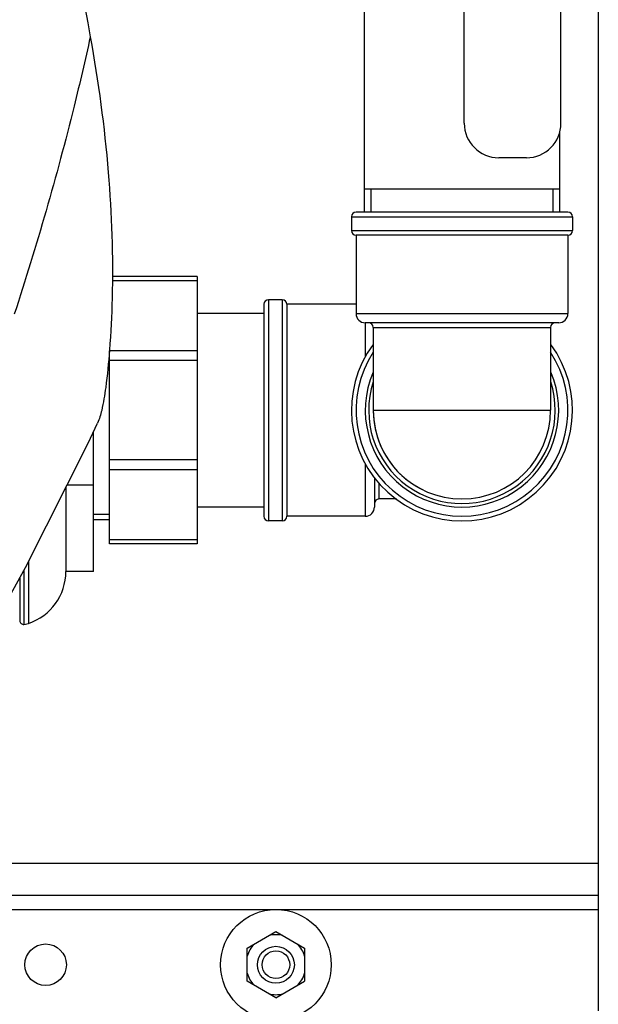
# Model space of a CAD drawing. Header units: millimetres. Extents: x 0 to 4000, y 0 to 3000.
# Tile 57 of 171: x 2181 to 2306, y 332 to 545. Entities that reach past the tile are written whole.
import ezdxf

# ---------------------------------------------------------------- set-up
doc = ezdxf.new("R2010")
doc.units = ezdxf.units.MM
doc.header["$LTSCALE"] = 219.99956
doc.layers.get('0').update_dxf_attribs({"linetype": 'CONTINUOUS'})
doc.layers.add('ASSI', color=7, linetype='CONTINUOUS')

msp = doc.modelspace()

# ---------------------------------------------------------------- linework, layer by layer
at = {"color": 7, "linetype": 'CONTINUOUS'}
for p, q in [((2306.31, 742.9), (2306.31, 330.21)), ((2255.5, 593.54), (2255.5, 503.54)), ((2277.2, 522.84), (2277.2, 590.42)), ((2298.2, 522.84), (2298.2, 590.42)), ((2297.9, 520.74), (2297.9, 503.54)), ((2290.7, 515.34), (2284.7, 515.34)), ((2297.9, 508.54), (2255.5, 508.54)), ((2299.7, 503.54), (2253.7, 503.54)), ((2299.7, 498.54), (2253.7, 498.54)), ((2219.2, 489.54), (2200.8, 489.54)), ((2219.2, 489.54), (2219.2, 431.54)), ((2233.7, 483.54), (2233.7, 437.54)), ((2238.7, 483.54), (2238.7, 437.54)), ((2233.7, 481.54), (2219.2, 481.54)), ((2297.7, 479.54), (2255.7, 479.54)), ((2200.2, 431.54), (2200.2, 473.43)), ((2196.7, 425.54), (2196.7, 455.86)), ((2257.7, 445.95), (2257.7, 439.54)), ((2190.7, 443.76), (2190.7, 425.54)), ((2196.7, 444.29), (2190.97, 444.29)), ((2233.7, 439.54), (2219.2, 439.54)), ((2200.2, 436.79), (2196.7, 436.79)), ((2219.2, 431.54), (2200.2, 431.54)), ((2181.6, 425.76), (2181.6, 414.08)), ((2196.7, 425.54), (2190.7, 425.54)), ((2180.7, 424.14), (2180.7, 414.87)), ((2181.6, 414.08), (2182.58, 414.29)), ((2306.31, 355.21), (2171.58, 355.21)), ((2230.08, 343.81), (2236.31, 347.4)), ((2236.31, 347.4), (2242.53, 343.81)), ((2230.08, 336.62), (2230.08, 343.81)), ((2242.53, 343.81), (2242.53, 336.62)), ((2236.31, 333.02), (2230.08, 336.62)), ((2236.31, 333.02), (2242.53, 336.62))]:
    msp.add_line(p, q, dxfattribs=at)
at = {"color": 2, "linetype": 'CONTINUOUS'}
for p, q in [((2256.95, 508.54), (2256.95, 503.54)), ((2296.45, 508.54), (2296.45, 503.54)), ((2200.2, 437.94), (2196.7, 437.94))]:
    msp.add_line(p, q, dxfattribs=at)
at = {"color": 9, "linetype": 'CONTINUOUS'}
for p, q in [((2252.7, 502.54), (2300.7, 502.54)), ((2252.7, 499.54), (2300.7, 499.54)), ((2219.2, 488.66), (2200.81, 488.66)), ((2234.7, 484.54), (2234.7, 436.54)), ((2237.7, 484.54), (2237.7, 436.54)), ((2253.7, 481.54), (2299.7, 481.54)), ((2255.7, 479.54), (2255.7, 472.07)), ((2257.45, 478.54), (2295.95, 478.54)), ((2219.2, 473.43), (2200.2, 473.43)), ((2219.2, 471.31), (2200.2, 471.31)), ((2219.2, 449.77), (2200.2, 449.77)), ((2255.7, 449.01), (2255.7, 437.54)), ((2219.2, 447.65), (2200.2, 447.65)), ((2258.7, 441.29), (2258.7, 444.7)), ((2219.2, 432.42), (2200.2, 432.42)), ((2182.58, 427.64), (2182.58, 414.29)), ((2306.31, 362.21), (2174.66, 362.21)), ((2165.14, 352.21), (2306.31, 352.21))]:
    msp.add_line(p, q, dxfattribs=at)
at = {"color": 7, "linetype": 'CONTINUOUS'}
msp.add_lwpolyline([(2172.38, 409.2), (2181.96, 426.41), (2195.57, 453.42), (2197.59, 457.77)], dxfattribs=at)
for centre, radius in [((2236.31, 340.21), 12), ((2186.31, 340.21), 4.5), ((2236.31, 340.21), 4), ((2236.31, 340.21), 3)]:
    msp.add_circle(centre, radius, dxfattribs=at)
for centre, radius, start, end in [((2284.7, 522.84), 7.5, 180, 270), ((2290.7, 522.84), 7.5, 270, 360), ((2253.7, 502.54), 1, 90, 180), ((2299.7, 502.54), 1, 0, 90), ((2253.7, 499.54), 1, 180, 270), ((2299.7, 499.54), 1, 270, 360), ((2234.7, 483.54), 1, 90, 180), ((2237.7, 483.54), 1, 0, 90), ((2255.7, 481.54), 2, 180, 270), ((2297.7, 481.54), 2, 270, 360), ((2256.45, 478.54), 1, 0, 90), ((2296.95, 478.54), 1, 90, 180), ((2276.7, 460.54), 24, 143.5151, 36.4778), ((2276.7, 460.54), 23, 146.8326, 33.1675), ((2276.7, 460.54), 19.25, 180.002, 243.4546), ((2258.7, 440.29), 1, 90, 180), ((2255.7, 439.54), 2, 270, 360), ((2234.7, 437.54), 1, 180, 270), ((2237.7, 437.54), 1, 270, 360), ((2178.85, 425.54), 11.85, 288.3247, 360), ((2181.5, 414.87), 0.8, 180, 277.0055), ((2236.31, 340.21), 6.5, 76.6731, 103.3269), ((2236.31, 340.21), 6.5, 136.6731, 163.3269), ((2236.31, 340.21), 6.5, 16.6731, 43.3269), ((2236.31, 340.21), 6.5, 196.6731, 223.3269), ((2236.31, 340.21), 6.5, 316.6731, 343.3269), ((2236.31, 340.21), 6.5, 256.6731, 283.3269)]:
    msp.add_arc(centre, radius, start, end, dxfattribs=at)
at = {"color": 9, "linetype": 'CONTINUOUS'}
for radius, start, end in [(21, 156.8533, 23.1467), (20.25, 162.1783, 17.8216)]:
    msp.add_arc((2276.7, 460.54), radius, start, end, dxfattribs=at)
at = {"color": 7, "linetype": 'CONTINUOUS'}
for points, knots in [([(2160.83, 665.52), (2164.52, 656.2), (2179.37, 615.87), (2190.18, 574.03), (2196, 541.6)], [0, 0, 0, 0, 0.233133, 1, 1, 1, 1]), ([(2196.01, 541.6), (2197.75, 531.86), (2200.31, 513), (2201.12, 490.2), (2200.32, 474.64), (2199.55, 466.52), (2198.71, 461.22), (2198, 458.65), (2197.59, 457.77)], [0, 0, 0, 0, 0.351801, 0.675811, 0.809277, 0.905743, 0.965707, 1, 1, 1, 1])]:
    msp.add_open_spline(points, degree=3, knots=knots, dxfattribs=at)
at = {"color": 9, "linetype": 'CONTINUOUS'}
msp.add_open_spline([(2196, 541.61), (2194.9, 536.57), (2190.15, 516.29), (2184.38, 496.26), (2179.5, 481.38)], degree=3, knots=[0, 0, 0, 0, 0.247869, 1, 1, 1, 1], dxfattribs=at)
at = {"layer": 'ASSI', "color": 7, "linetype": 'CONTINUOUS'}
for p, q in [((2252.7, 502.54), (2252.7, 499.54)), ((2300.7, 502.54), (2300.7, 499.54)), ((2253.7, 498.54), (2253.7, 481.54)), ((2299.7, 498.54), (2299.7, 481.54)), ((2237.7, 484.54), (2234.7, 484.54)), ((2253.7, 483.54), (2238.7, 483.54)), ((2257.45, 478.54), (2257.45, 460.54)), ((2295.95, 478.54), (2295.95, 460.54)), ((2262.46, 441.29), (2258.7, 441.29)), ((2237.7, 436.54), (2234.7, 436.54)), ((2255.7, 437.54), (2238.7, 437.54))]:
    msp.add_line(p, q, dxfattribs=at)
at = {"layer": 'ASSI', "color": 9, "linetype": 'CONTINUOUS'}
msp.add_line((2257.45, 460.54), (2295.95, 460.54), dxfattribs=at)
at = {"layer": 'ASSI', "color": 7, "linetype": 'CONTINUOUS'}
msp.add_arc((2276.7, 460.54), 19.25, 180, 360, dxfattribs=at)

doc.saveas('drawing.dxf')
